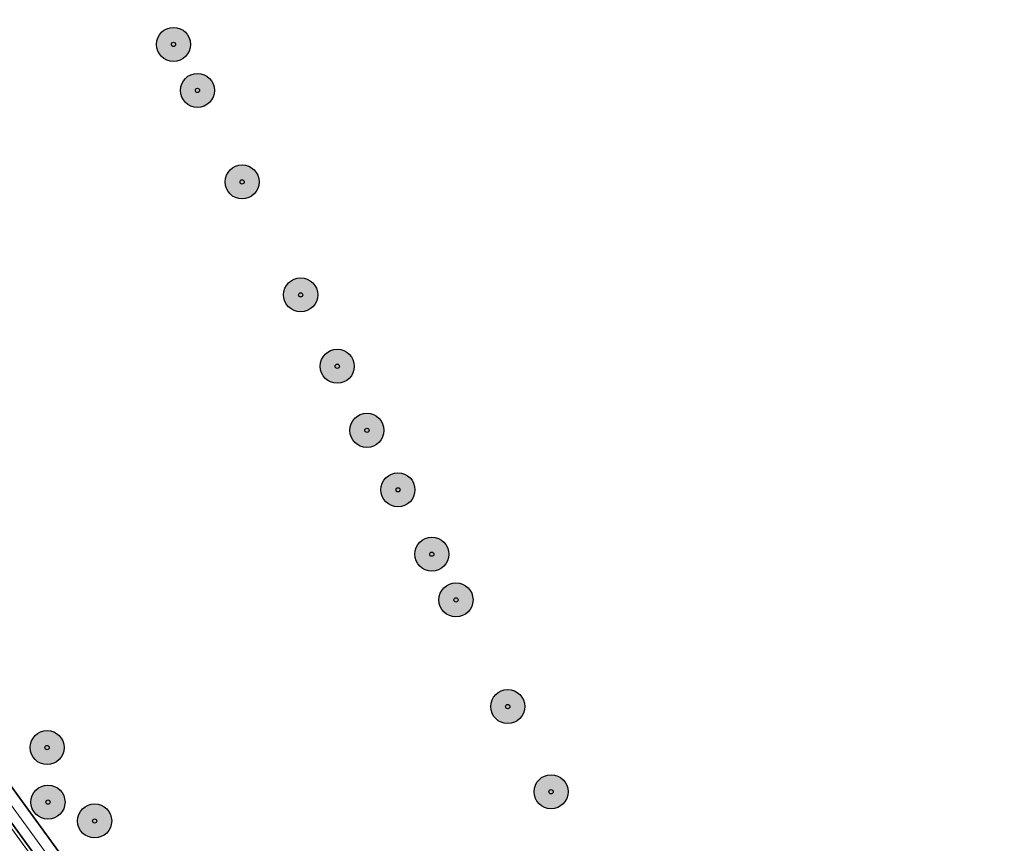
# Model space of a CAD drawing. Header units: metres. Extents: x 101623 to 104606, y 400821 to 405824.
# Tile 36 of 46: x 103056 to 103171, y 404003 to 404100. Entities that reach past the tile are written whole.
import ezdxf

# ---------------------------------------------------------------- set-up
doc = ezdxf.new("R2010")
doc.units = ezdxf.units.M
doc.header["$LTSCALE"] = 0.5
doc.linetypes.add('VW-3-3_STREEP', pattern=[6, 3, -3])
doc.layers.get('Defpoints').update_dxf_attribs({"color": 4})
doc.layers.add('000___Hulplijn', color=150, linetype='Continuous', lineweight=13, plot=False)
for name, color, linetype, lineweight in [('B-WE-GR-BOOM-A', 63, 'Continuous', 25), ('B-WE-GR-BOOM-S', 253, 'Continuous', 25), ('N-WE-BV-GELEIDECONSTRUCTIE_GELEIDERAIL-G', 210, 'BV-GELEIDERAIL', 35), ('N-WE-VH-KANTVERHARDING-G', 210, 'Continuous', 35), ('N-WE-VW-MARKERING_LANGS_STREEP_33_015-G', 7, 'VW-3-3_STREEP', 13), ('X-XX-AL-M', 7, 'Continuous', 18)]:
    doc.layers.add(name, color=color, linetype=linetype, lineweight=lineweight)
doc.styles.add('NLCS-ISO-M500-T18', font='NLCS-ISO.ttf', dxfattribs={"height": 0.9})
doc.linetypes.add('BV-GELEIDERAIL', pattern='A,10,-3,[108,NLCS.shx,S=1,R=0,X=0,Y=0],-3', length=16)
doc.dimstyles.new('NLCS-M500-T18-PIJL_L2_H2', dxfattribs={"dimscale": 0.5, "dimtxt": 2.5, "dimasz": 1.8, "dimexe": 2, "dimexo": 2, "dimgap": 0.7, "dimtad": 1, "dimzin": 0, "dimdsep": 46, "dimtxsty": 'NLCS-ISO-M500-T18', "dimcen": 0, "dimdle": 2, "dimclrd": 256, "dimclre": 256, "dimclrt": 256, "dimazin": 0, "dimtfac": 1, "dimtdec": 3, "dimtofl": 0, "dimtmove": 0, "dimatfit": 3, "dimfxl": 2, "dimfxlon": 1, "dimtfillclr": 256, "dimtolj": 1, "dimtzin": 0, "dimlwd": -1, "dimlwe": -1, "dimarcsym": 0})

# ---------------------------------------------------------------- blocks, each defined once
blk = doc.blocks.new('*D98')
at = {"layer": 'Defpoints', "color": 0, "transparency": 16777216}
for p in [(103308.94, 404053.7), (103106.23, 403925.21)]:
    blk.add_point(p, dxfattribs=at)
at = {"layer": 'X-XX-AL-M', "transparency": 16777216}
blk.add_line((103100.17, 403921.37), (103105.47, 403924.73), dxfattribs=at)
blk.add_solid([(103105.39, 403924.86), (103105.55, 403924.6), (103106.23, 403925.21)], dxfattribs=at)
at = {"layer": 'X-XX-AL-M', "transparency": 16777216, "insert": (103102.01, 403923.48), "char_height": 0.9, "attachment_point": 5, "rotation": 32.3693, "style": 'NLCS-ISO-M500-T18'}
blk.add_mtext('\\A1;R=240.00', dxfattribs=at)
blk = doc.blocks.new('*D150')
at = {"layer": 'Defpoints', "color": 0, "transparency": 16777216}
for p in [(103287.02, 404088.4), (103098.66, 403939.67)]:
    blk.add_point(p, dxfattribs=at)
at = {"layer": 'X-XX-AL-M', "transparency": 16777216}
blk.add_line((103104.29, 403944.12), (103099.36, 403940.23), dxfattribs=at)
blk.add_solid([(103099.27, 403940.35), (103099.45, 403940.11), (103098.66, 403939.67)], dxfattribs=at)
at = {"layer": 'X-XX-AL-M', "transparency": 16777216, "insert": (103101.68, 403943.08), "char_height": 0.9, "attachment_point": 5, "rotation": 38.2931, "style": 'NLCS-ISO-M500-T18'}
blk.add_mtext('\\A1;R=240.00', dxfattribs=at)
blk = doc.blocks.new('SGR-BOOM_ARC-SO')
at = {"layer": 'B-WE-GR-BOOM-A'}
h = blk.add_hatch(color=256, dxfattribs=at)
h.dxf.hatch_style = 1
edge = h.paths.add_edge_path()
edge.add_arc((0, 0), 2, 0, 360)
at = {"color": 0, "linetype": 'ByBlock', "lineweight": -2}
for radius in [2, 0.25]:
    blk.add_circle((0, 0), radius, dxfattribs=at)

msp = doc.modelspace()

# ---------------------------------------------------------------- linework, layer by layer
at = {"layer": '000___Hulplijn', "ltscale": 2}
msp.add_line((103097.622, 403948.384), (102853.532, 404283.69), dxfattribs=at)
at = {"layer": 'N-WE-BV-GELEIDECONSTRUCTIE_GELEIDERAIL-G', "ltscale": 2}
msp.add_line((103100.009, 403947.313), (102996.598, 404089.37), dxfattribs=at)
at = {"layer": 'N-WE-VH-KANTVERHARDING-G', "ltscale": 2}
msp.add_line((103095.634, 403949.076), (102669.93, 404533.865), dxfattribs=at)
at = {"layer": 'N-WE-VW-MARKERING_LANGS_STREEP_33_015-G', "ltscale": 2, "const_width": 0.15, "flags": 128}
msp.add_lwpolyline([(103095.331, 403948.855), (102669.626, 404533.644)], dxfattribs=at)

# ---------------------------------------------------------------- block references
at = {"layer": 'B-WE-GR-BOOM-S'}
for p in [(103073.78, 404096.664), (103076.595, 404091.257), (103081.844, 404080.513), (103088.718, 404067.253), (103093.016, 404058.866), (103096.504, 404051.346), (103100.15, 404044.36), (103104.127, 404036.804), (103106.966, 404031.431), (103113.044, 404018.914), (103058.933, 404014.093), (103118.137, 404008.909), (103059.035, 404007.695), (103064.517, 404005.48)]:
    msp.add_blockref('SGR-BOOM_ARC-SO', p, dxfattribs=at)

# ---------------------------------------------------------------- dimensions: what is measured, and where the dimension line sits
at = {"layer": 'X-XX-AL-M'}
dim = msp.add_radius_dim(center=(103287.019, 404088.397), mpoint=(103098.655, 403939.673), dimstyle='NLCS-M500-T18-PIJL_L2_H2', override={"dimpost": 'R=<>'}, dxfattribs=at)
dim.commit()
dim.dimension.update_dxf_attribs({"geometry": '*D150', "text_midpoint": (103102.179, 403942.455), "dimtype": 164})
dim = msp.add_radius_dim(center=(103308.937, 404053.701), mpoint=(103106.23, 403925.211), dimstyle='NLCS-M500-T18-PIJL_L2_H2', override={"dimpost": 'R=<>'}, dxfattribs=at)
dim.commit()
dim.dimension.update_dxf_attribs({"geometry": '*D98', "text_midpoint": (103102.009, 403923.483)})

doc.saveas('drawing.dxf')
